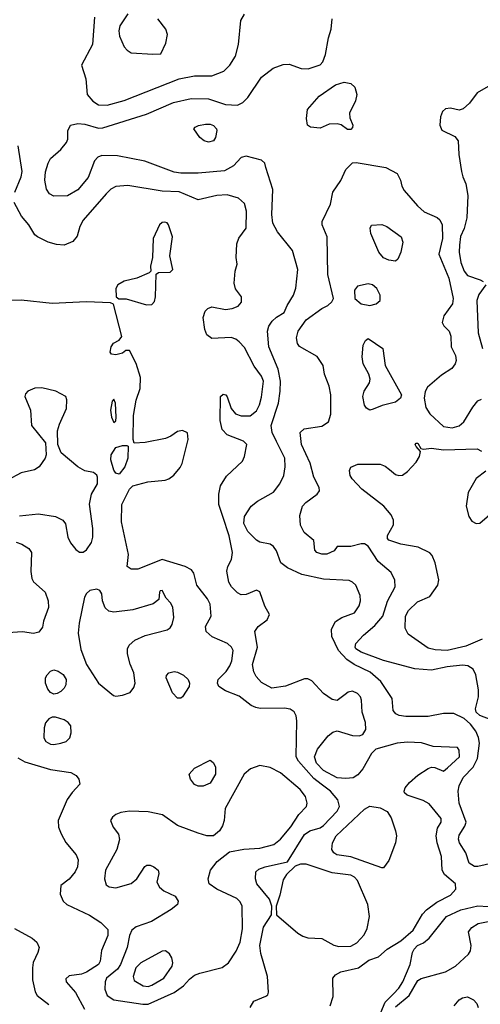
# Model space of a CAD drawing. Extents: x 1173029 to 1307123, y 522559 to 678521.
# Tile 64 of 256: x 1212406 to 1215089, y 551993 to 557730. Entities that reach past the tile are written whole.
import ezdxf

# ---------------------------------------------------------------- set-up
doc = ezdxf.new("R2010")
doc.units = 0

msp = doc.modelspace()

# ---------------------------------------------------------------- linework, layer by layer
at = {"layer": '0CON10XD'}
for points in [[(1212841.3, 557745), (1212829.5, 557585), (1212765.7, 557465), (1212790.4, 557385), (1212798.8, 557295), (1212832.1, 557255), (1212865, 557234.7), (1212915, 557232.8), (1213015, 557259.1), (1213335.5, 557385.5), (1213425, 557404), (1213525, 557402.5), (1213595, 557430.6), (1213630, 557465), (1213662, 557518), (1213679.6, 557585), (1213693.9, 557725), (1213715, 557763.3)], [(1213035.8, 557765), (1212990, 557695), (1212982.7, 557665), (1212986.5, 557635), (1213015, 557572.5), (1213031.9, 557551.9), (1213055, 557537.8), (1213181.4, 557528.6), (1213228.3, 557531.7), (1213257.4, 557592.6), (1213267.8, 557645), (1213257.8, 557675), (1213210, 557735)], [(1213839.5, 556869.5), (1213833.3, 556895), (1213815, 556911.2), (1213724.4, 556935.6), (1213695, 556927.1), (1213650.5, 556879.5), (1213599.4, 556850.6), (1213446.3, 556836.3), (1213345, 556836.2), (1213305, 556842.3), (1213135, 556906.5), (1212975, 556936.5), (1212885, 556939.2), (1212860.3, 556929.7), (1212841.3, 556908.7), (1212805, 556810), (1212745, 556738.2), (1212685, 556704.7), (1212605, 556702.5), (1212580, 556715), (1212562, 556742), (1212552.6, 556795), (1212556, 556844), (1212570.9, 556895), (1212585, 556920.6), (1212646.1, 556973.9), (1212678, 557015), (1212686.2, 557035), (1212686.4, 557083.6), (1212702.5, 557115), (1212744.3, 557125.7), (1212785, 557122.2), (1212865, 557098.9), (1212889.4, 557100.6), (1213145, 557180.7), (1213301.7, 557248.3), (1213405, 557270.9), (1213505, 557269.1), (1213605, 557237.1), (1213675, 557232.5), (1213705, 557247.8), (1213735, 557277.8), (1213815, 557395.8), (1213882.6, 557447.4), (1213940.9, 557469.1), (1213975, 557471.4), (1214045, 557445.5), (1214086.1, 557443.9), (1214155, 557467.1), (1214170.6, 557485), (1214186.9, 557526.9), (1214204.2, 557625), (1214220, 557675), (1214226, 557735)], [(1214315, 557090), (1214278.6, 557118.6), (1214254.2, 557124.2), (1214208.8, 557121.2), (1214155, 557098.8), (1214100, 557105), (1214082.5, 557115), (1214076.7, 557155), (1214082.3, 557207.7), (1214149.2, 557285), (1214245, 557350.5), (1214295, 557365.7), (1214335, 557358.6), (1214357.3, 557337.3), (1214368.9, 557295), (1214362.1, 557257.9), (1214326.9, 557185), (1214328.8, 557158.8), (1214346, 557115), (1214345, 557102.5), (1214335, 557091.2), (1214315, 557090)], [(1215175.8, 557365), (1215070, 557305), (1215025.5, 557244.5), (1214988.8, 557211.2), (1214965, 557203.8), (1214915, 557215.8), (1214885, 557211.2), (1214868.8, 557195), (1214857.5, 557165), (1214852.9, 557115), (1214865, 557086.2), (1214940.6, 557050.6), (1214959.2, 557025), (1214964.4, 556945), (1214980, 556845), (1214986, 556815), (1215004.4, 556774.4), (1215015.4, 556705.4), (1215010, 556575), (1214994.2, 556514.2), (1214973.2, 556466.8), (1214966.5, 556416.5), (1214965.3, 556375), (1214975.9, 556315), (1214994.6, 556265), (1215015, 556240.6), (1215088, 556215), (1215105.7, 556205)], [(1213505.9, 557015.9), (1213480, 557025), (1213454.2, 557044.2), (1213420, 557095), (1213427.5, 557105), (1213447, 557113), (1213488.3, 557121.7), (1213515, 557121.5), (1213535, 557113.3), (1213552.9, 557095), (1213554.3, 557085), (1213545.7, 557044.3), (1213535, 557024.2), (1213505.9, 557015.9)], [(1212377.8, 556725), (1212415.5, 556815), (1212419.5, 556845), (1212396.5, 556995)], [(1215245, 552835.4), (1215075, 552795.6), (1215055, 552797.1), (1215024, 552815), (1215003.5, 552875), (1214966.5, 552935), (1214961.8, 552955), (1214965, 552978), (1214998.6, 553031.4), (1215005.5, 553055), (1214964.8, 553164.8), (1214959.4, 553235), (1214965, 553265.6), (1214988.1, 553315), (1215047.1, 553375), (1215071.7, 553425), (1215084.2, 553515), (1215078.3, 553548.3), (1215061.6, 553585), (1215031.2, 553625), (1214995, 553659.3), (1214935, 553687.8), (1214875, 553688.5), (1214785, 553669.5), (1214655, 553670.6), (1214615.8, 553675.8), (1214596.7, 553685), (1214582, 553705), (1214576, 553775), (1214509.6, 553875), (1214447.8, 553927.8), (1214353.5, 553973.5), (1214312, 554002), (1214262.8, 554055), (1214223.6, 554136.4), (1214221.7, 554178.3), (1214245.6, 554224.4), (1214282, 554248), (1214355, 554274.4), (1214383.9, 554315), (1214391.8, 554345), (1214388.6, 554375), (1214363.5, 554435), (1214345, 554453.5), (1214325, 554462.1), (1214175, 554470.4), (1214048.3, 554498.3), (1213965, 554536.2), (1213926.5, 554566.5), (1213901.3, 554635), (1213885, 554660), (1213863.8, 554673.8), (1213805, 554686.4), (1213785, 554697.5), (1213735, 554748.1), (1213711.8, 554795), (1213714.6, 554835), (1213754.7, 554895.3), (1213790.8, 554925), (1213885, 554977.8), (1213920.9, 555025), (1213944.5, 555075), (1213952.5, 555125), (1213950.7, 555175), (1213901.7, 555271.7), (1213876.3, 555325), (1213871.4, 555365), (1213912.5, 555495), (1213923.8, 555566.2), (1213925.2, 555624.8), (1213911, 555695), (1213857.1, 555825), (1213848.4, 555915), (1213856.8, 555945), (1213875.9, 555974.1), (1213902, 555998), (1213946, 556025), (1213962.9, 556065), (1214000.5, 556125), (1214014.1, 556165.9), (1214026.4, 556275), (1213994.5, 556385), (1213907.9, 556495), (1213881.1, 556545), (1213873.9, 556595), (1213880.6, 556740.6), (1213839.5, 556869.5)], [(1215151.5, 553651.5), (1215085, 553675.3), (1215064.3, 553695), (1215060, 553715), (1215078.7, 553785), (1215078.7, 553825), (1215063.4, 553913.4), (1215046.9, 553946.9), (1215016.2, 553965), (1214985, 553969.1), (1214895, 553959.2), (1214805, 553940.9), (1214708, 553948), (1214525, 553996.5), (1214395.6, 554045), (1214364.6, 554065), (1214360.4, 554075), (1214364.5, 554095), (1214407.5, 554145), (1214475, 554200), (1214520.4, 554255), (1214548, 554342), (1214591.8, 554425), (1214590.8, 554465), (1214568.8, 554508.8), (1214492.9, 554572.9), (1214435, 554662.5), (1214415, 554675.8), (1214394.1, 554675.9), (1214335, 554660), (1214255, 554660), (1214237.5, 554635), (1214195, 554615.8), (1214165, 554615.8), (1214136.7, 554625), (1214125, 554640), (1214118.8, 554695), (1214063.3, 554743.3), (1214040.9, 554785), (1214037.8, 554842.2), (1214053.9, 554896.1), (1214071.9, 554918.1), (1214138.8, 554965), (1214152, 554985), (1214149.2, 555005), (1214119.5, 555065), (1214096.9, 555146.9), (1214046.4, 555255), (1214040, 555325), (1214063.4, 555346.6), (1214165, 555362), (1214205, 555387.5), (1214218.3, 555431.7), (1214218.5, 555545), (1214209.2, 555595), (1214181.2, 555665), (1214173.8, 555715), (1214137.9, 555767.9), (1214035.6, 555825.6), (1214024.5, 555844.5), (1214017.4, 555877.4), (1214026.9, 555915), (1214075, 555981.5), (1214165, 556046.9), (1214201.2, 556065), (1214224.3, 556085.7), (1214233.8, 556105), (1214200, 556245), (1214197.5, 556465), (1214168, 556535), (1214168, 556555), (1214216, 556655), (1214228.8, 556725), (1214276.1, 556793.9), (1214305, 556858), (1214344.4, 556895.6), (1214365, 556898.6), (1214538.8, 556868.8), (1214604.6, 556834.6), (1214624.4, 556795), (1214630.7, 556760.7), (1214644.3, 556735), (1214721.9, 556645), (1214761.5, 556611.5), (1214838.3, 556578.3), (1214853.6, 556563.6), (1214865.6, 556535), (1214868.9, 556455), (1214846.9, 556365), (1214905.8, 556225), (1214930.4, 556105), (1214926, 556074), (1214875.8, 556005), (1214866.1, 555966.1), (1214875.9, 555945.9), (1214906.7, 555915), (1214916.1, 555886.1), (1214918.8, 555825), (1214943.2, 555773.2), (1214947.8, 555745), (1214942.2, 555725), (1214922.1, 555697.9), (1214861.8, 555658.2), (1214780.8, 555589.2), (1214766.6, 555563.4), (1214761.9, 555525), (1214771.1, 555471.1), (1214793.9, 555433.9), (1214875, 555359.6), (1214925, 555351.5), (1214965, 555364.5), (1214992.4, 555387.6), (1215045, 555473.6), (1215075, 555510.4), (1215095, 555519.5)], [(1214438.9, 552251.1), (1214495, 552270), (1214545.8, 552315), (1214625, 552362.5), (1214697.3, 552425), (1214751.9, 552518.1), (1214775.3, 552544.7), (1214835, 552589.1), (1214915, 552630), (1214946.7, 552665), (1214944.4, 552695), (1214879.8, 552749.7), (1214865.8, 552775.8), (1214861.8, 552855), (1214837.4, 552935), (1214831.6, 552975), (1214840.1, 553019.9), (1214861.4, 553055), (1214860.8, 553075), (1214791.3, 553161.3), (1214755, 553181.5), (1214662.4, 553212.4), (1214648, 553225), (1214645.7, 553235), (1214651.4, 553255), (1214675.6, 553285), (1214725, 553327.8), (1214785, 553366.7), (1214805, 553374.4), (1214823.2, 553373.2), (1214875, 553352), (1214898.2, 553371.8), (1214967.1, 553435), (1214966, 553475), (1214955, 553488.8), (1214815, 553495.7), (1214746.6, 553516.6), (1214665, 553520), (1214605, 553513.9), (1214480.3, 553479.7), (1214455.5, 553454.5), (1214404.5, 553365), (1214375, 553329.5), (1214347.4, 553312.6), (1214305, 553308.2), (1214255, 553313.8), (1214175, 553355.3), (1214135, 553399.1), (1214123.9, 553435), (1214140.8, 553479.2), (1214201.8, 553558.2), (1214230.1, 553579.9), (1214255, 553586.2), (1214345, 553559.5), (1214382.9, 553557.1), (1214405, 553566.2), (1214422.5, 553595), (1214420.6, 553635), (1214400.8, 553695), (1214397.1, 553765), (1214390, 553785), (1214374.3, 553804.3), (1214345, 553817.1), (1214318.3, 553811.7), (1214300.9, 553799.1), (1214255.8, 553764.2), (1214225, 553769.2), (1214175, 553804.2), (1214107.2, 553877.2), (1214085, 553890.6), (1214065, 553888.9), (1213955, 553847.1), (1213875, 553835.9), (1213815, 553867.7), (1213783.4, 553903.4), (1213770.6, 553930.6), (1213762.6, 553972.6), (1213791.8, 554075), (1213775.8, 554165), (1213794.4, 554195.6), (1213846.8, 554233.2), (1213860, 554265), (1213833.2, 554313.2), (1213805, 554396.7), (1213785, 554406), (1213725, 554381.2), (1213695, 554378.8), (1213675, 554390), (1213640, 554425), (1213623.2, 554453.2), (1213613.2, 554516.8), (1213618.6, 554545), (1213638.9, 554585), (1213644.5, 554625), (1213626.2, 554723.8), (1213589.4, 554835), (1213566.5, 554905), (1213565.9, 554965), (1213575.7, 555014.3), (1213609.9, 555070.1), (1213702.7, 555157.3), (1213715.5, 555185), (1213728.8, 555255), (1213710, 555275), (1213615, 555310.9), (1213585, 555343.1), (1213572.9, 555395), (1213576, 555535), (1213591.1, 555548.9), (1213605.8, 555545), (1213615, 555533.3), (1213637.1, 555465), (1213663.7, 555433.7), (1213695, 555422.2), (1213747.4, 555422.6), (1213785, 555451.4), (1213803.6, 555486.3), (1213815, 555530), (1213825.3, 555625), (1213815, 555653.1), (1213772.4, 555712.4), (1213715, 555820), (1213685, 555853.8), (1213665, 555868.8), (1213637.7, 555877.7), (1213525, 555873.3), (1213496.7, 555895), (1213483.6, 555925), (1213474.6, 555995.4), (1213487.1, 556032.9), (1213501.7, 556048.3), (1213525, 556056.7), (1213605, 556042.2), (1213643, 556047), (1213679.1, 556060.9), (1213697.1, 556085), (1213697.1, 556115), (1213662.6, 556162.6), (1213654.3, 556195), (1213661.2, 556265), (1213673.3, 556305), (1213667.5, 556345), (1213670, 556425), (1213682.6, 556457.4), (1213724.4, 556515.6), (1213727.1, 556615), (1213715, 556659.2), (1213679.5, 556689.5), (1213615, 556710.4), (1213555, 556705.4), (1213445, 556680), (1213335, 556727.1), (1213235, 556730.3), (1213036.3, 556763.7), (1212965, 556758.5), (1212937.7, 556742.3), (1212910, 556715), (1212775, 556562), (1212755.8, 556525), (1212741.7, 556468.3), (1212715, 556438), (1212665, 556416.2), (1212620.5, 556420.5), (1212572.5, 556435), (1212510, 556465), (1212495, 556476.7), (1212460, 556535), (1212415.6, 556585.6), (1212374.5, 556664.5)], [(1213145, 556068.6), (1213175, 556071.2), (1213191.2, 556088.8), (1213197.5, 556115), (1213201.7, 556248.3), (1213215, 556257.5), (1213281.7, 556258.3), (1213297.5, 556275), (1213280.8, 556355), (1213296, 556465), (1213273.3, 556535), (1213265, 556546.7), (1213250.7, 556550.7), (1213235, 556548.8), (1213220, 556535), (1213182.5, 556455), (1213180, 556345), (1213167.5, 556295), (1213170, 556265), (1213160, 556255), (1213087.5, 556225), (1213015, 556207.5), (1212976.7, 556185), (1212966.2, 556165), (1212967.5, 556115), (1212983, 556103), (1213027, 556103), (1213145, 556068.6)], [(1214595, 556324), (1214555, 556329.2), (1214525, 556342.5), (1214497.1, 556375), (1214451.2, 556485), (1214446.7, 556515), (1214455, 556532.5), (1214515, 556536.2), (1214545, 556526), (1214627.5, 556465), (1214637.1, 556435), (1214625.6, 556375), (1214608, 556335), (1214595, 556324)], [(1214445, 556064.5), (1214481.2, 556075), (1214505.7, 556095), (1214505.6, 556125), (1214486, 556165), (1214460, 556185), (1214435, 556192.2), (1214373, 556177), (1214356.7, 556155), (1214358.8, 556105), (1214393.8, 556073.8), (1214445, 556064.5)], [(1215120, 556185), (1215080.4, 556129.6), (1215068.7, 556095), (1215075.8, 555905), (1215101, 555815)], [(1213747.5, 551975), (1213768.8, 552011.2), (1213840, 552040), (1213850.8, 552049.2), (1213855.7, 552064.3), (1213850, 552155), (1213809.9, 552289.9), (1213805.3, 552335), (1213826.5, 552443.5), (1213872.5, 552515), (1213874.2, 552565), (1213861.4, 552605), (1213786.7, 552695), (1213779.2, 552725), (1213782, 552765), (1213799.6, 552780.4), (1213836, 552795), (1213965.7, 552824.3), (1214065, 552983.1), (1214095, 553004.7), (1214155, 553022.2), (1214175, 553034.7), (1214255, 553118.2), (1214268.7, 553145), (1214258.8, 553185), (1214215.3, 553235), (1214162, 553275), (1214119.9, 553309.9), (1214029.7, 553409.7), (1214015.4, 553435), (1214019.5, 553645), (1214015.6, 553675), (1214005, 553697.1), (1213982.1, 553712.1), (1213949.2, 553719.2), (1213807, 553717), (1213781.9, 553721.9), (1213754.7, 553734.7), (1213685, 553788.1), (1213605, 553819.2), (1213566.2, 553845), (1213558.8, 553865), (1213562, 553885), (1213608.5, 553931.5), (1213630.4, 553965), (1213641.1, 553995), (1213650, 554055), (1213639.6, 554075), (1213615.5, 554095), (1213527.8, 554135), (1213492.5, 554165), (1213488.9, 554195), (1213520.9, 554255), (1213514.6, 554325), (1213500.4, 554355), (1213437.9, 554435), (1213420.6, 554505), (1213407.1, 554525), (1213370, 554545), (1213235.5, 554584.5), (1213095, 554528.2), (1213055, 554528.9), (1213032.9, 554545), (1213039.6, 554615), (1212998.6, 554805), (1213000.8, 554905), (1213045.8, 554995), (1213065.5, 555014.5), (1213151.6, 555038.4), (1213253.5, 555046.5), (1213275.3, 555054.7), (1213303.3, 555076.7), (1213339.7, 555120.3), (1213352.3, 555145), (1213387.5, 555285), (1213383.8, 555323.8), (1213355, 555335.8), (1213325, 555331.4), (1213286.7, 555303.3), (1213255, 555290.4), (1213135.8, 555265.8), (1213073.6, 555263.6), (1213066.2, 555285), (1213067.9, 555425), (1213085, 555513.3), (1213108.3, 555581.7), (1213110.2, 555645), (1213085, 555728), (1213045, 555802.5), (1213025, 555802.5), (1213005, 555786.7), (1212965, 555776.7), (1212941.2, 555781.2), (1212933.6, 555793.6), (1212939.2, 555825), (1212952.5, 555845), (1212986.2, 555863.8), (1213000, 555885), (1212953, 556073), (1212935, 556080), (1212795, 556086.9), (1212595, 556076.4), (1212415, 556096.8), (1212324.6, 556094.6)], [(1214445, 555455.7), (1214425, 555466), (1214414.5, 555485), (1214403.5, 555535), (1214412.5, 555565), (1214443.1, 555615), (1214446.9, 555635), (1214438.6, 555665), (1214405.6, 555725), (1214401.1, 555765), (1214406.6, 555833.4), (1214419.7, 555860.3), (1214435, 555873.3), (1214520.6, 555815), (1214534.4, 555715), (1214629.4, 555545), (1214624.3, 555525), (1214595, 555501.1), (1214517.4, 555482.6), (1214465, 555461.9), (1214445, 555455.7)], [(1212405, 554840), (1212515, 554852), (1212615, 554836.2), (1212658, 554815), (1212673.4, 554793.4), (1212685.5, 554715), (1212701.7, 554681.7), (1212733.6, 554643.6), (1212755, 554627.8), (1212775, 554627.8), (1212795, 554641.5), (1212823.5, 554685), (1212832.1, 554715), (1212832.6, 554765), (1212812.5, 554907.5), (1212823.8, 554966.2), (1212858.6, 555025), (1212859.4, 555065), (1212855, 555075.8), (1212835, 555091.4), (1212785, 555101.4), (1212745, 555124.4), (1212647, 555207), (1212628.6, 555255), (1212627.1, 555335), (1212637, 555373), (1212678, 555465), (1212680, 555515), (1212674.2, 555534.2), (1212615.9, 555565.9), (1212535, 555584.6), (1212495, 555583.6), (1212454, 555566), (1212440.2, 555549.8), (1212436.7, 555535), (1212469.5, 555455), (1212474.3, 555365), (1212556.2, 555265), (1212560, 555195), (1212554, 555175), (1212520, 555125), (1212493, 555107), (1212415, 555089.4), (1212335, 555046.8)], [(1212955, 555384), (1212965, 555393.3), (1212968.5, 555415), (1212964, 555495), (1212955, 555520), (1212945, 555507.5), (1212935.7, 555455), (1212940, 555415), (1212955, 555384)], [(1212985, 555082), (1212965, 555088), (1212955, 555106), (1212937.5, 555165), (1212938.8, 555195), (1212965, 555237.5), (1213005, 555250), (1213029.3, 555249.3), (1213037.5, 555245), (1213035.8, 555175), (1213019.2, 555125), (1212985, 555082)], [(1214895, 554054.7), (1214825, 554058.2), (1214785, 554069.2), (1214669.1, 554149.1), (1214650.5, 554185), (1214652.7, 554255), (1214671.3, 554288.7), (1214722.6, 554337.4), (1214795, 554370), (1214841.9, 554435), (1214846.3, 554466.3), (1214825.6, 554565.6), (1214807.7, 554607.7), (1214794.1, 554624.1), (1214726.6, 554656.6), (1214625, 554673.5), (1214555, 554698), (1214548.3, 554708.3), (1214548.6, 554725), (1214583, 554787), (1214582.9, 554815), (1214570, 554845), (1214525.9, 554895.9), (1214398.6, 554995), (1214341.9, 555055), (1214331.4, 555075), (1214327.3, 555102.7), (1214335, 555123.3), (1214375, 555140.8), (1214505, 555140.6), (1214535, 555129.4), (1214560.2, 555110.2), (1214595, 555080), (1214615, 555074.3), (1214635, 555076.9), (1214665, 555098.1), (1214715, 555152.5), (1214734.2, 555185), (1214740, 555215), (1214715, 555242.5), (1214710, 555255), (1214715, 555262.5), (1214725, 555262.5), (1214741.7, 555231.7), (1214757, 555227), (1214805, 555232.9), (1214875, 555223.6), (1215070.6, 555230.6), (1215095, 555216.9)], [(1215120, 555100), (1215065, 555057.5), (1215018.4, 554975), (1215006.4, 554895), (1215021.9, 554835), (1215038.8, 554808.8), (1215065, 554794.5), (1215085, 554797.1), (1215199.5, 554895)], [(1212385, 554685.6), (1212418, 554675), (1212458.8, 554648.8), (1212475.4, 554625.4), (1212471.1, 554515), (1212475.8, 554475), (1212486, 554455), (1212554.4, 554394.4), (1212571.9, 554345), (1212572.9, 554305), (1212544, 554225), (1212538.8, 554191.2), (1212517.6, 554162.4), (1212485.5, 554154.5), (1212422.8, 554162.8), (1212337.7, 554157.7)], [(1212965, 553789.2), (1213005, 553794.3), (1213049.7, 553810.3), (1213070.6, 553839.4), (1213078.6, 553865), (1213070.6, 553925), (1213049.4, 553975), (1213034.4, 554035), (1213034.5, 554065), (1213043.3, 554085), (1213075.9, 554114.1), (1213137.3, 554142.7), (1213265, 554174.5), (1213282.4, 554187.6), (1213293.8, 554206.2), (1213302.8, 554247.2), (1213297.2, 554307.2), (1213283.4, 554333.4), (1213258.8, 554358.8), (1213236.7, 554405), (1213225, 554402.5), (1213221.2, 554395), (1213217.3, 554352.7), (1213183.1, 554326.9), (1213065, 554291.6), (1212955, 554277.3), (1212924.5, 554284.5), (1212903.6, 554303.6), (1212888.1, 554345), (1212884.2, 554384.2), (1212873.3, 554405), (1212855, 554412), (1212815, 554403.8), (1212795, 554386.2), (1212782.9, 554365), (1212751.9, 554215), (1212747.5, 554155), (1212761.3, 554061.3), (1212795, 553974), (1212865, 553864.2), (1212953.3, 553793.3), (1212965, 553789.2)], [(1215098.9, 554121.1), (1215005, 554079.1), (1214895, 554054.7)], [(1212605, 553801.2), (1212585, 553810.5), (1212569.6, 553829.6), (1212555.9, 553865), (1212557.2, 553895), (1212566.1, 553913.9), (1212585, 553933.8), (1212605, 553942.3), (1212630.8, 553935), (1212659.4, 553915), (1212676.4, 553885), (1212674.5, 553855), (1212665.6, 553835), (1212645.8, 553815), (1212625, 553804.5), (1212605, 553801.2)], [(1213325, 553776.9), (1213295, 553808.6), (1213259.4, 553895), (1213261.7, 553908.3), (1213275.5, 553924.5), (1213305, 553931.8), (1213325, 553928.9), (1213360.9, 553910.8), (1213387.8, 553885), (1213395.6, 553865), (1213393.3, 553845), (1213355, 553784.2), (1213345, 553777.1), (1213325, 553776.9)], [(1212605, 553506.7), (1212645, 553514.4), (1212676.4, 553523.6), (1212697.5, 553545), (1212705.6, 553574.4), (1212702.9, 553615), (1212689.2, 553635), (1212665, 553650.6), (1212615, 553667.1), (1212595, 553666.9), (1212575, 553655.7), (1212557.2, 553632.8), (1212548.9, 553605), (1212546, 553545), (1212558, 553525), (1212585, 553509.4), (1212605, 553506.7)], [(1212395, 553429.2), (1212436, 553406), (1212585, 553361.6), (1212704.2, 553344.2), (1212735, 553326.7), (1212750, 553305), (1212756.2, 553275), (1212711.7, 553228.3), (1212683.4, 553186.6), (1212630.4, 553065), (1212632.3, 553025), (1212646.6, 552986.6), (1212675, 552935.8), (1212734.2, 552865), (1212745.6, 552835), (1212742.2, 552795), (1212728.5, 552765), (1212695, 552723.1), (1212646.2, 552685), (1212642.5, 552635), (1212660, 552595), (1212680.8, 552575), (1212812.4, 552512.4), (1212879.3, 552469.3), (1212919.1, 552429.1), (1212918.9, 552395), (1212882.7, 552307.3), (1212875.5, 552245), (1212864.1, 552225.9), (1212795, 552180), (1212765, 552169.7), (1212695, 552159.6), (1212675, 552142.5), (1212676.7, 552125), (1212731.7, 552061.7), (1212783.3, 551965)], [(1213445, 553264.2), (1213424.5, 553274.5), (1213400.8, 553305), (1213392.9, 553335), (1213425, 553370), (1213515, 553416.7), (1213533, 553403), (1213546.4, 553376.4), (1213546.5, 553335), (1213515, 553282.5), (1213475, 553264.3), (1213445, 553264.2)], [(1213123.3, 551993.3), (1213155, 551994.8), (1213305, 552062.7), (1213359.3, 552100.7), (1213395, 552140.5), (1213425, 552162.9), (1213455, 552175.4), (1213585, 552206.9), (1213622.9, 552235), (1213667.6, 552302.4), (1213690, 552355), (1213703.7, 552433.7), (1213700.9, 552565), (1213690.2, 552590.2), (1213670.2, 552610.2), (1213553.5, 552663.5), (1213510, 552695), (1213504.3, 552725), (1213518.1, 552775), (1213555.3, 552824.7), (1213628.3, 552881.7), (1213711.9, 552898.1), (1213805, 552902.4), (1213885.2, 552924.8), (1213925.4, 552955), (1213985, 553027.1), (1214031.1, 553098.9), (1214075.7, 553145), (1214080, 553165), (1214070.6, 553205), (1214040, 553245), (1213925, 553341.1), (1213865, 553373.5), (1213805, 553384.5), (1213750, 553365), (1213712.5, 553335), (1213603.1, 553135), (1213597.5, 553065), (1213586.8, 553033.2), (1213568.8, 553005), (1213534.3, 552975.7), (1213495.8, 552974.2), (1213445, 552989.5), (1213325, 553035.9), (1213237.4, 553097.4), (1213155, 553114.6), (1213045, 553119.5), (1212995, 553110.6), (1212965, 553098.6), (1212945.6, 553084.4), (1212934, 553065), (1212950.6, 553025), (1212980.6, 552985), (1212986.8, 552953.2), (1212971.9, 552895), (1212906.2, 552775), (1212900.6, 552725), (1212910.3, 552690.3), (1212927.9, 552677.9), (1212965, 552672.5), (1213055, 552697.8), (1213088.1, 552725), (1213134.6, 552795.4), (1213146.6, 552803.4), (1213165, 552804.4), (1213188, 552795), (1213212.5, 552775), (1213215.7, 552755), (1213205.5, 552705), (1213219.5, 552675), (1213245, 552653.6), (1213312.4, 552622.4), (1213329.2, 552595), (1213324.2, 552575), (1213288, 552545), (1213174.4, 552475), (1213085, 552443.8), (1213059.5, 552425), (1213046.2, 552395), (1213031.3, 552325), (1212992.9, 552225), (1212975, 552197.2), (1212912.4, 552145), (1212902.9, 552125), (1212902.1, 552082.1), (1212916.4, 552045), (1212955, 552018.4), (1213123.3, 551993.3)], [(1214515, 552787.5), (1214335, 552851.9), (1214253.6, 552863.6), (1214235.7, 552875), (1214224.5, 552895), (1214227.9, 552935), (1214248.8, 552975), (1214415, 553129.6), (1214445, 553147.3), (1214505, 553137.8), (1214545.9, 553115.9), (1214570, 553080), (1214595.3, 553005), (1214599.8, 552975), (1214593.8, 552935), (1214555, 552830.8), (1214525, 552789.2), (1214515, 552787.5)], [(1214265, 552329.6), (1214335, 552332), (1214369.2, 552350.8), (1214411.9, 552398.1), (1214430, 552435), (1214443.3, 552505), (1214433.8, 552575), (1214373.3, 552715), (1214355, 552734.7), (1214335, 552745.3), (1214225, 552758.8), (1214075, 552809.6), (1214040.7, 552809.3), (1214011.1, 552798.9), (1213960.6, 552749.4), (1213940.5, 552719.5), (1213920.7, 552629.3), (1213898.8, 552565), (1213901.2, 552515), (1214025, 552408.2), (1214055, 552390.4), (1214085, 552381.5), (1214165, 552376.1), (1214235, 552337.7), (1214265, 552329.6)], [(1214509.8, 551945), (1214534.2, 552005.8), (1214582.5, 552055), (1214615, 552086.8), (1214638, 552125), (1214680.5, 552225), (1214693.7, 552295), (1214702.9, 552315), (1214723.6, 552335), (1214758, 552352), (1214791.4, 552378.6), (1214891.5, 552505), (1214975.5, 552544.5), (1215075, 552566.6), (1215254.3, 552555.7)], [(1212375.9, 552435.9), (1212478.9, 552378.9), (1212506, 552355), (1212519.2, 552325), (1212512.5, 552295), (1212485, 552236.7), (1212480.5, 552205), (1212481.5, 552135), (1212495.5, 552065.5), (1212507.5, 552045), (1212575, 551991.4)], [(1214595, 551978.5), (1214673.5, 552045), (1214725, 552132.7), (1214745, 552143.8), (1214885, 552183.1), (1214945, 552216.2), (1215019.2, 552285), (1215030.8, 552305), (1215036.2, 552335), (1215020, 552415), (1215039.9, 552440.1), (1215075.3, 552464.7), (1215135, 552476.1)], [(1213155, 552097.3), (1213175, 552104.1), (1213246.2, 552145), (1213293.9, 552215), (1213297.5, 552235), (1213292.5, 552265), (1213278, 552288), (1213255, 552304.4), (1213235, 552303.3), (1213111.4, 552235), (1213082.1, 552205), (1213066.5, 552155), (1213072.9, 552132.9), (1213125, 552100.8), (1213155, 552097.3)], [(1214214.5, 551985), (1214230.9, 552039.1), (1214229.2, 552145), (1214244.4, 552165.6), (1214277.2, 552182.8), (1214380, 552205), (1214438.9, 552251.1)], [(1214937.1, 551985), (1214965, 552019.2), (1214985, 552030.8), (1215015, 552036.2), (1215048.8, 552018.8), (1215068.3, 551998.3), (1215077.1, 551975)]]:
    msp.add_lwpolyline(points, dxfattribs=at)

doc.saveas('drawing.dxf')
